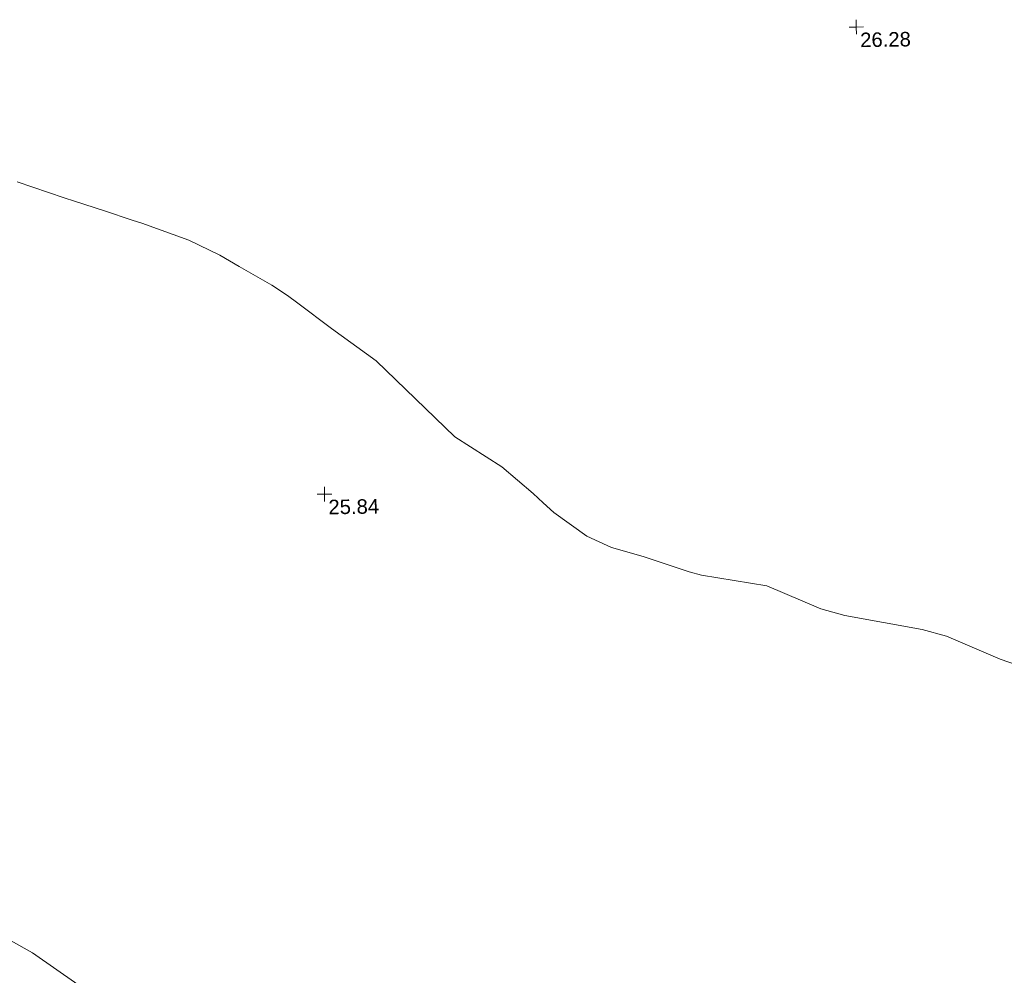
# Model space of a CAD drawing. Header units: millimetres. Extents: x -290717 to 520720, y -103372 to 287762.
# Tile 99 of 256: x -62872 to -37406, y 3086 to 27809. Entities that reach past the tile are written whole.
import ezdxf

# ---------------------------------------------------------------- set-up
doc = ezdxf.new("R2010")
doc.units = ezdxf.units.MM
doc.linetypes.add('IMPORT-UG_ELEC_STREET LIGHTING_QLB2 _2_', pattern=[2700, 1500, -300.0000000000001, 0, -250, 150, -300.0000000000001, 0, -200])
for name, color, linetype, lineweight, true_color in [('00_TOPO_LEVEL_SPOT', 7, 'Continuous', 9, 0x666666), ('01_DTM_CONTOUR_MNR', 7, 'Continuous', 9, 0xa5a552), ('12333-PUM-2D-U-0001-C01 - Rev2_REVIT IMPORT_dwg', 7, 'Continuous', 9, 0x767676)]:
    doc.layers.add(name, color=color, linetype=linetype, lineweight=lineweight, true_color=true_color)
doc.styles.add('Swis721 Lt BT_2', font='swissl.ttf', dxfattribs={"height": 375})

# ---------------------------------------------------------------- blocks, each defined once
blk = doc.blocks.new('12333-PUM-2D-U-0001-C01 - Rev2_REVIT IMPORT_dwg_MM-2077200-Site Location Plan Existing')
at = {"layer": '00_TOPO_LEVEL_SPOT', "color": 254, "true_color": 0xcccccc, "flags": 128}
for points in [[(0, -500.0000000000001), (0, 0), (-500.0000000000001, 0)], [(500.0000000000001, 0), (0, 0), (0, 500.0000000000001)]]:
    blk.add_lwpolyline(points, dxfattribs=at)
blk = doc.blocks.new('12333-PUM-2D-U-0001-C01 - Rev2_REVIT IMPORT_dwg_MGS62954_T2_Galway_ITM_3d_Rev1-2077680-Site Location Plan Existing')
at = {"layer": '01_DTM_CONTOUR_MNR', "color": 254, "true_color": 0xcccccc, "flags": 128}
for points in [[(533840650.0000001, 725559340.0000001), (533839493.843844, 725560183.8438438), (533838650.0000001, 725560674.1666667)], [(533866114.2857143, 725566804.2857144), (533864650.0000001, 725567340.0000001), (533863269.0476191, 725567959.0476192), (533862650.0000001, 725568141.1976049), (533861650.0000001, 725568340.0000001), (533860650.0000001, 725568538.8023952), (533860030.952381, 725568720.9523811), (533858650.0000001, 725569340.0000001), (533856959.5238096, 725569649.5238096), (533856650.0000001, 725569742.7972027), (533855463.1868134, 725570153.1868131), (533854650.0000001, 725570402.0915034), (533854016.6666666, 725570706.6666669), (533853171.7391306, 725571340.0000001), (533852900.0000001, 725571590.0000001), (533852650.0000001, 725571840.0000001), (533851846.4285714, 725572536.4285717), (533850650.0000001, 725573340.0000001), (533849650.0000001, 725574340.0000001), (533848650.0000001, 725575340.0000001), (533847507.1428572, 725576197.1428573), (533846650.0000001, 725576864.7747749), (533846381.8376068, 725577071.8376069), (533845983.3333334, 725577340.0000001), (533845149.7652582, 725577839.7652583), (533844650.0000001, 725578140.0000001), (533843856.8815332, 725578546.8815333), (533842650.0000001, 725579006.6666667), (533842400.9398497, 725579090.93985), (533841687.037037, 725579340.0000001), (533840916.9172934, 725579606.9172933), (533840650.0000001, 725579694.9783553), (533839443.1184669, 725580133.118467)]]:
    blk.add_lwpolyline(points, dxfattribs=at)
at = {"xscale": 0.375, "yscale": 0.375, "zscale": 0.375}
for p in [(533861213.4809467, 725583755.8425465), (533847251.1668192, 725571912.4968492)]:
    blk.add_blockref('12333-PUM-2D-U-0001-C01 - Rev2_REVIT IMPORT_dwg_MM-2077200-Site Location Plan Existing', p, dxfattribs=at)
at = {"layer": '00_TOPO_LEVEL_SPOT', "char_height": 375, "width": 1495.902363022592, "attachment_point": 1, "line_spacing_factor": 1.005061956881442, "style": 'Swis721 Lt BT_2'}
for s, insert in [('26.28', (533861308.5808529, 725583608.4102246)), ('25.84', (533847346.2808529, 725571765.1102245))]:
    blk.add_mtext(s, dxfattribs=dict(at, insert=insert))
blk = doc.blocks.new('12333-PUM-2D-U-0001-C01 - Rev2_REVIT IMPORT_dwg-1620468-Site Location Plan Existing')
blk.add_blockref('12333-PUM-2D-U-0001-C01 - Rev2_REVIT IMPORT_dwg_MGS62954_T2_Galway_ITM_3d_Rev1-2077680-Site Location Plan Existing', (-533641079.6498471, -725615854.3561786))

msp = doc.modelspace()

# ---------------------------------------------------------------- block references
at = {"layer": '12333-PUM-2D-U-0001-C01 - Rev2_REVIT IMPORT_dwg', "color": 254, "linetype": 'IMPORT-UG_ELEC_STREET LIGHTING_QLB2 _2_', "true_color": 0xffd4d4, "rotation": 0.9999999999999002}
msp.add_blockref('12333-PUM-2D-U-0001-C01 - Rev2_REVIT IMPORT_dwg-1620468-Site Location Plan Existing', (-261895.0770586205, 55869.5817132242), dxfattribs=at)

doc.saveas('drawing.dxf')
